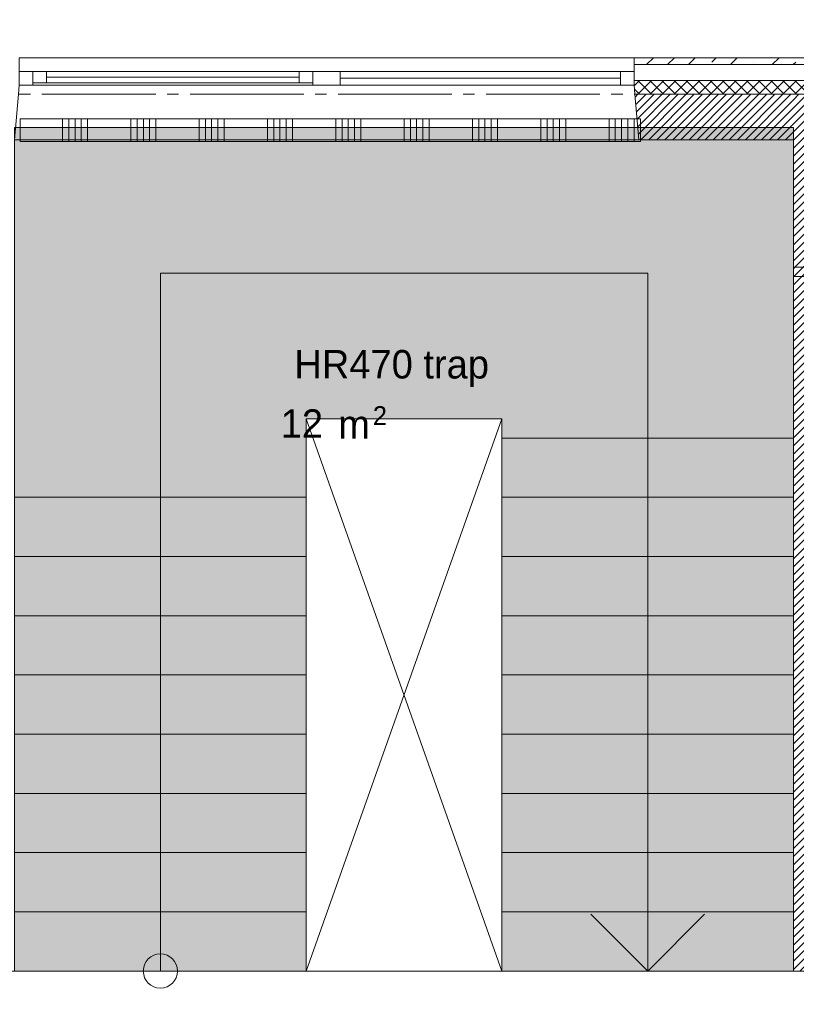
# Model space of a CAD drawing. Header units: millimetres. Extents: x -6136 to 498671, y -8363 to 238556.
# Tile 19 of 47: x 9002 to 12413, y 28404 to 32727. Entities that reach past the tile are written whole.
import ezdxf
from ezdxf.enums import TextEntityAlignment as Align

# ---------------------------------------------------------------- set-up
doc = ezdxf.new("R2010")
doc.units = ezdxf.units.MM
doc.header["$MEASUREMENT"] = 0
doc.linetypes.add('B0204', pattern=[650, 500, -50, 50, -50])
for name, color, linetype in [('21 Buitenwanden', 7, 'Continuous'), ('21 Buitenwanden Doorsnede-arcering', 7, 'Continuous'), ('21 Buitenwanden Laagscheidingslijnen', 7, 'Continuous'), ('21 Buitenwanden Ramen', 7, 'Continuous'), ('22 C Binnenwanden', 7, 'Continuous'), ('22 C Binnenwanden Doorsnede-arcering', 7, 'Continuous'), ('22 NC Binnenwanden', 7, 'Continuous'), ('22 NC Binnenwanden Doorsnede-arcering', 7, 'Continuous'), ('23 Vloeren', 7, 'Continuous'), ('24 Trappen', 7, 'Continuous'), ('24 Trappen Afdek-arcering', 7, 'Continuous'), ('33 Vides', 7, 'Continuous'), ('A Stramien', 7, 'Continuous'), ('Z Ruimtebenaming fase 1', 7, 'Continuous'), ('Z Ruimtebenaming fase 1 Zone omranding', 7, 'Continuous'), ('Z Ruimtebenaming fase 1 Zone tekst', 7, 'Continuous')]:
    doc.layers.add(name, color=color, linetype=linetype)
pattern_1 = [(45, (0, 0), (-17.67767, 17.67767), [])]
pattern_2 = [(135, (0, 0), (26.516504, 26.516504), []), (225, (0, 0), (-26.516504, 26.516504), [])]
pattern_3 = [(45, (0, 0), (-91.9239, 91.9239), []), (45, (-45.96, 45.96), (-91.9239, 91.9239), [97.5, -32.5, 0, -32.5])]

# ---------------------------------------------------------------- blocks, each defined once
blk = doc.blocks.new('trap_HR470_34_1', base_point=(10635.6, 31181.6))
at = {"layer": 'Z Ruimtebenaming fase 1 Zone tekst', "color": 2, "lineweight": 0}
for tag, height, p in [('DUMMY_941', 125, (11122.8, 31318.3)), ('DUMMY_942', 125, (10148.3, 31057.9)), ('DUMMY_943', 125, (10148.3, 31016.4)), ('DUMMY_944', 125, (10354.4, 31012.5)), ('DUMMY_945', 83.3, (10553.1, 31030.2))]:
    blk.add_attdef(tag, text='', height=height, dxfattribs=at).set_placement(p, align=Align.TOP_LEFT)
blk.add_attdef('ROOM_NUMBER', text='', height=125, dxfattribs=at).set_placement((10635.6, 31276.8), align=Align.TOP_CENTER)
blk = doc.blocks.new('Slab_1_1', base_point=(200, 32200))
at = {"layer": '23 Vloeren', "color": 1, "linetype": 'Continuous', "lineweight": 0, "flags": 128}
blk.add_lwpolyline([(200, 32200), (200, 7400), (4520, 7400), (4520, 8150), (8080, 8150), (8080, 7400), (12400, 7400), (12400, 22320), (21800, 22320), (21800, 20900), (46600, 20900), (46600, 25220), (45850, 25220), (45850, 28780), (46600, 28780), (46600, 33100), (21800, 33100), (21800, 31600), (12400, 31600), (12400, 28550), (8780, 28550), (8780, 30202.3), (7150, 30202.3), (7150, 32200)], close=True, dxfattribs=at)
blk = doc.blocks.new('Stair_1_1')
at = {"layer": '24 Trappen Afdek-arcering', "linetype": 'Continuous', "lineweight": 0, "true_color": 0xffffff}
for points in [[(12400, 30890), (12400, 32254.5), (8980, 32254.5), (8980, 30815.8), (8980, 30630), (10260, 30630), (10260, 30815.8), (10260, 30974.5), (11120, 30974.5), (11120, 30890)], [(12400, 30890), (11120, 30890), (11120, 30630), (12400, 30630)], [(8980, 30370), (10260, 30370), (10260, 30630), (8980, 30630)], [(12400, 30630), (11120, 30630), (11120, 30370), (12400, 30370)], [(8980, 30110), (10260, 30110), (10260, 30370), (8980, 30370)], [(12400, 30370), (11120, 30370), (11120, 30110), (12400, 30110)], [(8980, 29850), (10260, 29850), (10260, 30110), (8980, 30110)], [(12400, 30110), (11120, 30110), (11120, 29850), (12400, 29850)], [(8980, 29590), (10260, 29590), (10260, 29850), (8980, 29850)], [(12400, 29850), (11120, 29850), (11120, 29590), (12400, 29590)], [(8980, 29330), (10260, 29330), (10260, 29590), (8980, 29590)], [(12400, 29590), (11120, 29590), (11120, 29330), (12400, 29330)], [(8980, 29070), (10260, 29070), (10260, 29330), (8980, 29330)], [(12400, 29330), (11120, 29330), (11120, 29070), (12400, 29070)], [(8980, 28810), (10260, 28810), (10260, 29070), (8980, 29070)], [(12400, 29070), (11120, 29070), (11120, 28810), (12400, 28810)], [(8980, 28550), (10260, 28550), (10260, 28810), (8980, 28810)], [(12400, 28810), (11120, 28810), (11120, 28550), (12400, 28550)]]:
    blk.add_hatch(color=7, dxfattribs=at).paths.add_polyline_path(points)
at = {"layer": '24 Trappen', "color": 9, "linetype": 'Continuous', "lineweight": 0}
for p, q in [((12400, 32254.5), (8980, 32254.5)), ((8980, 32254.5), (8980, 30815.8)), ((12400, 30890), (12400, 32254.5)), ((9620, 30815.8), (9620, 31614.5)), ((9620, 31614.5), (11760, 31614.5)), ((11760, 31614.5), (11760, 30890)), ((10260, 30815.8), (10260, 30974.5)), ((10260, 30974.5), (11120, 30974.5)), ((11120, 30974.5), (11120, 30890)), ((11120, 30890), (12400, 30890)), ((12400, 30890), (11120, 30890)), ((11120, 30890), (11120, 30630)), ((11760, 30890), (11760, 28810)), ((12400, 30630), (12400, 30890)), ((8980, 30815.8), (8980, 30630)), ((9620, 30630), (9620, 30815.8)), ((10260, 30630), (10260, 30815.8)), ((10260, 30630), (8980, 30630)), ((8980, 30630), (8980, 30370)), ((8980, 30630), (10260, 30630)), ((9620, 28810), (9620, 30630)), ((10260, 30370), (10260, 30630)), ((11120, 30630), (12400, 30630)), ((12400, 30630), (11120, 30630)), ((11120, 30630), (11120, 30370)), ((12400, 30370), (12400, 30630)), ((10260, 30370), (8980, 30370)), ((8980, 30370), (8980, 30110)), ((8980, 30370), (10260, 30370)), ((10260, 30110), (10260, 30370)), ((11120, 30370), (12400, 30370)), ((12400, 30370), (11120, 30370)), ((11120, 30370), (11120, 30110)), ((12400, 30110), (12400, 30370)), ((10260, 30110), (8980, 30110)), ((8980, 30110), (8980, 29850)), ((8980, 30110), (10260, 30110)), ((10260, 29850), (10260, 30110)), ((11120, 30110), (12400, 30110)), ((12400, 30110), (11120, 30110)), ((11120, 30110), (11120, 29850)), ((12400, 29850), (12400, 30110)), ((10260, 29850), (8980, 29850)), ((8980, 29850), (8980, 29590)), ((8980, 29850), (10260, 29850)), ((10260, 29590), (10260, 29850)), ((11120, 29850), (12400, 29850)), ((12400, 29850), (11120, 29850)), ((11120, 29850), (11120, 29590)), ((12400, 29590), (12400, 29850)), ((10260, 29590), (8980, 29590)), ((8980, 29590), (8980, 29330)), ((8980, 29590), (10260, 29590)), ((10260, 29330), (10260, 29590)), ((11120, 29590), (12400, 29590)), ((12400, 29590), (11120, 29590)), ((11120, 29590), (11120, 29330)), ((12400, 29330), (12400, 29590)), ((10260, 29330), (8980, 29330)), ((8980, 29330), (8980, 29070)), ((8980, 29330), (10260, 29330)), ((10260, 29070), (10260, 29330)), ((11120, 29330), (12400, 29330)), ((12400, 29330), (11120, 29330)), ((11120, 29330), (11120, 29070)), ((12400, 29070), (12400, 29330)), ((10260, 29070), (8980, 29070)), ((8980, 29070), (8980, 28810)), ((8980, 29070), (10260, 29070)), ((10260, 28810), (10260, 29070)), ((11120, 29070), (12400, 29070)), ((12400, 29070), (11120, 29070)), ((11120, 29070), (11120, 28810)), ((12400, 28810), (12400, 29070)), ((10260, 28810), (8980, 28810)), ((8980, 28810), (8980, 28550)), ((8980, 28810), (10260, 28810)), ((9620, 28550), (9620, 28810)), ((10260, 28550), (10260, 28810)), ((11120, 28810), (12400, 28810)), ((12400, 28810), (11120, 28810)), ((11120, 28810), (11120, 28550)), ((11760, 28550), (11510, 28800)), ((11760, 28810), (11760, 28550)), ((12010, 28800), (11760, 28550)), ((12400, 28550), (12400, 28810)), ((8980, 28550), (10260, 28550)), ((11120, 28550), (12400, 28550))]:
    blk.add_line(p, q, dxfattribs=at)
for start, end in [(0, 180), (180, 0)]:
    blk.add_arc((9620, 28550), 75, start, end, dxfattribs=at)
blk = doc.blocks.new('Wall_28_1', base_point=(12600, 31840))
at = {"layer": '21 Buitenwanden Doorsnede-arcering', "linetype": 'Continuous', "lineweight": 0, "true_color": 0x000000}
h = blk.add_hatch(dxfattribs=at)
h.set_pattern_fill('220_Gewapend_beton___pre_2B', color=18, style=0, pattern_type=2)
h.set_pattern_definition(pattern_1)
h.paths.add_polyline_path([(12600, 31840), (12400, 31840), (12400, 31640)])
h = blk.add_hatch(dxfattribs=at)
h.set_pattern_fill('220_Gewapend_beton___pre_2B', color=18, style=0, pattern_type=2)
h.set_pattern_definition(pattern_1)
h.paths.add_polyline_path([(12600, 31840), (12400, 31640), (12600, 31640)])
at = {"layer": '21 Buitenwanden', "color": 1, "linetype": 'Continuous', "lineweight": 0, "flags": 128}
for points in [[(12400, 31640), (12400, 31840)], [(12400, 31640), (13907.5, 31640)]]:
    blk.add_lwpolyline(points, dxfattribs=at)
blk = doc.blocks.new('Wall_51_1', base_point=(12600, 31840))
at = {"layer": '21 Buitenwanden Doorsnede-arcering', "linetype": 'Continuous', "lineweight": 0, "true_color": 0x000000}
h = blk.add_hatch(dxfattribs=at)
h.set_pattern_fill('160_Natuursteen_0001', color=18, style=0, pattern_type=2)
h.set_pattern_definition(pattern_3)
h.paths.add_polyline_path([(12730, 32530), (12760, 32560), (12730, 32560)])
h = blk.add_hatch(dxfattribs=at)
h.set_pattern_fill('160_Natuursteen_0001', color=18, style=0, pattern_type=2)
h.set_pattern_definition(pattern_3)
h.paths.add_polyline_path([(12730, 32530), (12760, 32530), (12760, 32560)])
h = blk.add_hatch(dxfattribs=at)
h.set_pattern_fill('160_Natuursteen_0001', color=18, style=0, pattern_type=2)
h.set_pattern_definition(pattern_3)
h.paths.add_polyline_path([(12730, 32530), (12730, 32000), (12760, 32000), (12760, 32530)])
h = blk.add_hatch(dxfattribs=at)
h.set_pattern_fill('415_Isolatie_ruit_0001', color=18, style=0, pattern_type=2)
h.set_pattern_definition(pattern_2)
h.paths.add_polyline_path([(12600, 32460), (12600, 32400), (12660, 32460)])
h = blk.add_hatch(dxfattribs=at)
h.set_pattern_fill('415_Isolatie_ruit_0001', color=18, style=0, pattern_type=2)
h.set_pattern_definition(pattern_2)
h.paths.add_polyline_path([(12600, 32400), (12660, 32400), (12660, 32460)])
h = blk.add_hatch(dxfattribs=at)
h.set_pattern_fill('220_Gewapend_beton___pre_2B', color=18, style=0, pattern_type=2)
h.set_pattern_definition(pattern_1)
h.paths.add_polyline_path([(12400, 32200), (12600, 32400), (12400, 32400)])
h = blk.add_hatch(dxfattribs=at)
h.set_pattern_fill('220_Gewapend_beton___pre_2B', color=18, style=0, pattern_type=2)
h.set_pattern_definition(pattern_1)
h.paths.add_polyline_path([(12400, 32200), (12600, 32200), (12600, 32400)])
h = blk.add_hatch(dxfattribs=at)
h.set_pattern_fill('415_Isolatie_ruit_0001', color=18, style=0, pattern_type=2)
h.set_pattern_definition(pattern_2)
h.paths.add_polyline_path([(12600, 32400), (12600, 31900), (12660, 31900), (12660, 32400)])
h = blk.add_hatch(dxfattribs=at)
h.set_pattern_fill('220_Gewapend_beton___pre_2B', color=18, style=0, pattern_type=2)
h.set_pattern_definition(pattern_1)
h.paths.add_polyline_path([(12400, 32200), (12400, 31840), (12600, 31840), (12600, 32200)])
h = blk.add_hatch(dxfattribs=at)
h.set_pattern_fill('415_Isolatie_ruit_0001', color=18, style=0, pattern_type=2)
h.set_pattern_definition(pattern_2)
h.paths.add_polyline_path([(12600, 31970), (12660, 31970), (12660, 32000), (12600, 32000)])
h = blk.add_hatch(dxfattribs=at)
h.set_pattern_fill('415_Isolatie_ruit_0001', color=18, style=0, pattern_type=2)
h.set_pattern_definition(pattern_2)
h.paths.add_polyline_path([(12600, 31900), (12660, 31900), (12660, 31970), (12600, 31970)])
at = {"layer": '21 Buitenwanden', "color": 2, "linetype": 'Continuous', "lineweight": 0, "flags": 128}
for points in [[(12760, 32560), (12730, 32560)], [(12760, 32000), (12760, 32560)]]:
    blk.add_lwpolyline(points, dxfattribs=at)
at = {"layer": '21 Buitenwanden', "color": 1, "linetype": 'Continuous', "lineweight": 0, "flags": 128}
blk.add_lwpolyline([(12400, 32200), (12400, 31840)], dxfattribs=at)
at = {"layer": '21 Buitenwanden Laagscheidingslijnen', "color": 2, "linetype": 'Continuous', "lineweight": 0}
for p, q in [((12730, 32530), (12660, 32530)), ((12730, 32460), (12730, 32530)), ((12730, 32000), (12730, 32460)), ((12730, 31970), (12730, 32000)), ((12730, 32000), (12730, 31970))]:
    blk.add_line(p, q, dxfattribs=at)
at = {"layer": '21 Buitenwanden Laagscheidingslijnen', "color": 1, "linetype": 'Continuous', "lineweight": 0}
for p, q in [((12660, 32460), (12600, 32460)), ((12660, 32400), (12660, 32460)), ((12600, 32400), (12400, 32400)), ((12600, 32200), (12600, 32400)), ((12660, 31970), (12660, 32400)), ((12600, 31900), (12600, 32200)), ((12660, 31970), (12660, 32000)), ((12660, 31900), (12660, 31970)), ((12660, 31970), (12660, 31900)), ((12600, 31900), (12600, 31840))]:
    blk.add_line(p, q, dxfattribs=at)
blk = doc.blocks.new('Rnx verticaal 23_12')
at = {"layer": '21 Buitenwanden Ramen', "color": 9, "linetype": 'Continuous', "lineweight": 0}
for p, q in [((-675, 60), (675, 60)), ((-675, 30), (-675, 0)), ((-675, 0), (-675, -40)), ((-675, 0), (-675, -40)), ((-555, 0), (555, 0)), ((615, -60), (-615, -60)), ((-696, -300), (675, -300))]:
    blk.add_line(p, q, dxfattribs=at)
at = {"layer": '21 Buitenwanden Ramen', "color": 2, "linetype": 'Continuous', "lineweight": 0}
blk.add_line((-675, 60), (-675, 30), dxfattribs=at)
at = {"layer": '21 Buitenwanden Ramen', "color": 1, "linetype": 'Continuous', "lineweight": 0}
for p, q in [((-675, 0), (-615, 0)), ((-615, 0), (-615, -50)), ((-615, 0), (-555, 0)), ((-615, -50), (-615, 0)), ((-555, 0), (-555, -50)), ((-555, 0), (555, 0)), ((555, -50), (555, 0)), ((555, 0), (615, 0)), ((615, -50), (615, 0)), ((615, 0), (675, 0)), ((615, 0), (615, -50)), ((-675, -40), (-675, -60)), ((-675, -40), (-675, -60)), ((-555, -25), (555, -25)), ((-675, -60), (-678.5, -100)), ((-615, -60), (-675, -60)), ((-615, -50), (-615, -60)), ((-555, -50), (-615, -50)), ((555, -50), (-555, -50)), ((615, -50), (555, -50)), ((615, -60), (615, -50)), ((675, -60), (615, -60)), ((-678.5, -100), (-696, -300))]:
    blk.add_line(p, q, dxfattribs=at)
blk = doc.blocks.new('Rnx verticaal 23_13')
at = {"layer": '21 Buitenwanden Ramen', "color": 9, "linetype": 'Continuous', "lineweight": 0}
for p, q in [((-675, 60), (675, 60)), ((675, 30), (675, 0)), ((675, 0), (675, -40)), ((675, 0), (675, -40)), ((-675, -300), (696, -300))]:
    blk.add_line(p, q, dxfattribs=at)
at = {"layer": '21 Buitenwanden Ramen', "color": 2, "linetype": 'Continuous', "lineweight": 0}
blk.add_line((675, 60), (675, 30), dxfattribs=at)
at = {"layer": '21 Buitenwanden Ramen', "color": 1, "linetype": 'Continuous', "lineweight": 0}
for p, q in [((-675, 0), (-615, 0)), ((-615, 0), (-615, -60)), ((-615, 0), (615, 0)), ((615, -60), (615, 0)), ((615, 0), (675, 0)), ((-615, -30), (615, -30)), ((675, -40), (675, -60)), ((675, -40), (675, -60)), ((-615, -60), (-675, -60)), ((615, -60), (-615, -60)), ((675, -60), (615, -60)), ((675, -60), (678.5, -100)), ((678.5, -100), (696, -300))]:
    blk.add_line(p, q, dxfattribs=at)
blk = doc.blocks.new('Wall_52_1', base_point=(12600, 32400))
at = {"layer": '21 Buitenwanden Doorsnede-arcering', "linetype": 'Continuous', "lineweight": 0, "true_color": 0x000000}
h = blk.add_hatch(dxfattribs=at)
h.set_pattern_fill('160_Natuursteen_0001', color=18, style=0, pattern_type=2)
h.set_pattern_definition(pattern_3)
h.paths.add_polyline_path([(12730, 32560), (11700, 32560), (11700, 32530), (12730, 32530)])
h = blk.add_hatch(dxfattribs=at)
h.set_pattern_fill('415_Isolatie_ruit_0001', color=18, style=0, pattern_type=2)
h.set_pattern_definition([(225, (0, 0), (-26.516504, 26.516504), []), (315, (0, 0), (26.516504, 26.516504), [])])
h.paths.add_polyline_path([(12600, 32460), (11700, 32460), (11700, 32440), (11703.5, 32400), (12600, 32400)])
h = blk.add_hatch(dxfattribs=at)
h.set_pattern_fill('220_Gewapend_beton___pre_2B', color=18, style=0, pattern_type=2)
h.set_pattern_definition(pattern_1)
h.paths.add_polyline_path([(12400, 32400), (11703.5, 32400), (11721, 32200), (12400, 32200)])
at = {"layer": '21 Buitenwanden', "color": 2, "linetype": 'Continuous', "lineweight": 0}
blk.add_line((11700, 32560), (11700, 32530), dxfattribs=at)
at = {"layer": '21 Buitenwanden', "color": 9, "linetype": 'Continuous', "lineweight": 0}
for p, q in [((11700, 32530), (11700, 32500)), ((11700, 32500), (11700, 32460))]:
    blk.add_line(p, q, dxfattribs=at)
at = {"layer": '21 Buitenwanden', "color": 1, "linetype": 'Continuous', "lineweight": 0}
for p, q in [((11700, 32460), (11700, 32440)), ((11700, 32440), (11703.5, 32400)), ((11703.5, 32400), (11721, 32200))]:
    blk.add_line(p, q, dxfattribs=at)
at = {"layer": '21 Buitenwanden', "color": 2, "linetype": 'Continuous', "lineweight": 0, "flags": 128}
blk.add_lwpolyline([(12730, 32560), (11700, 32560)], dxfattribs=at)
at = {"layer": '21 Buitenwanden', "color": 1, "linetype": 'Continuous', "lineweight": 0, "flags": 128}
blk.add_lwpolyline([(11721, 32200), (12400, 32200)], dxfattribs=at)
at = {"layer": '21 Buitenwanden Laagscheidingslijnen', "color": 2, "linetype": 'Continuous', "lineweight": 0}
blk.add_line((12660, 32530), (11700, 32530), dxfattribs=at)
at = {"layer": '21 Buitenwanden Laagscheidingslijnen', "color": 1, "linetype": 'Continuous', "lineweight": 0}
for p, q in [((12600, 32460), (11700, 32460)), ((12400, 32400), (11703.5, 32400)), ((12600, 32400), (12400, 32400))]:
    blk.add_line(p, q, dxfattribs=at)
at = {"layer": '21 Buitenwanden Ramen', "color": 1, "linetype": 'Continuous', "lineweight": 0, "zscale": 1000}
for name, p in [('Rnx verticaal 23_12', (9675, 32500)), ('Rnx verticaal 23_13', (11025, 32500))]:
    blk.add_blockref(name, p, dxfattribs=at)
blk = doc.blocks.new('Wall_65_1', base_point=(12550, 31640))
at = {"layer": '22 C Binnenwanden Doorsnede-arcering', "linetype": 'Continuous', "lineweight": 0, "true_color": 0x000000}
h = blk.add_hatch(dxfattribs=at)
h.set_pattern_fill('220_Gewapend_beton___pre_2B', color=18, style=0, pattern_type=2)
h.set_pattern_definition(pattern_1)
h.paths.add_polyline_path([(12400, 31640), (12400, 28550), (12600, 28550), (12600, 31640)])
at = {"layer": '22 C Binnenwanden', "color": 1, "linetype": 'Continuous', "lineweight": 0, "flags": 128}
for points in [[(12400, 31640), (12400, 28550)], [(12600, 31640), (12400, 31640)], [(12600, 28550), (12600, 31640)], [(12400, 28550), (12600, 28550)]]:
    blk.add_lwpolyline(points, dxfattribs=at)
blk = doc.blocks.new('*X376')
at = {"layer": '22 NC Binnenwanden Doorsnede-arcering', "color": 7, "linetype": 'Continuous', "lineweight": 0}
for p, q in [((9190.3, 32192.3), (9190.3, 32292.3)), ((9217.7, 32192.3), (9217.7, 32292.3)), ((9245.1, 32192.3), (9245.1, 32292.3)), ((9272.6, 32192.3), (9272.6, 32292.3)), ((9300, 32192.3), (9300, 32292.3)), ((9490.3, 32192.3), (9490.3, 32292.3)), ((9517.7, 32192.3), (9517.7, 32292.3)), ((9545.1, 32192.3), (9545.1, 32292.3)), ((9572.6, 32192.3), (9572.6, 32292.3)), ((9600, 32192.3), (9600, 32292.3)), ((9790.3, 32192.3), (9790.3, 32292.3)), ((9817.7, 32192.3), (9817.7, 32292.3)), ((9845.1, 32192.3), (9845.1, 32292.3)), ((9872.6, 32192.3), (9872.6, 32292.3)), ((9900, 32192.3), (9900, 32292.3)), ((10090.3, 32192.3), (10090.3, 32292.3)), ((10117.7, 32192.3), (10117.7, 32292.3)), ((10145.1, 32192.3), (10145.1, 32292.3)), ((10172.6, 32192.3), (10172.6, 32292.3)), ((10200, 32192.3), (10200, 32292.3)), ((10390.3, 32192.3), (10390.3, 32292.3)), ((10417.7, 32192.3), (10417.7, 32292.3)), ((10445.1, 32192.3), (10445.1, 32292.3)), ((10472.6, 32192.3), (10472.6, 32292.3)), ((10500, 32192.3), (10500, 32292.3)), ((10690.3, 32192.3), (10690.3, 32292.3)), ((10717.7, 32192.3), (10717.7, 32292.3)), ((10745.1, 32192.3), (10745.1, 32292.3)), ((10772.6, 32192.3), (10772.6, 32292.3)), ((10800, 32192.3), (10800, 32292.3)), ((10990.3, 32192.3), (10990.3, 32292.3)), ((11017.7, 32192.3), (11017.7, 32292.3)), ((11045.1, 32192.3), (11045.1, 32292.3)), ((11072.6, 32192.3), (11072.6, 32292.3)), ((11100, 32192.3), (11100, 32292.3)), ((11290.3, 32192.3), (11290.3, 32292.3)), ((11317.7, 32192.3), (11317.7, 32292.3)), ((11345.1, 32192.3), (11345.1, 32292.3)), ((11372.6, 32192.3), (11372.6, 32292.3)), ((11400, 32192.3), (11400, 32292.3)), ((11590.3, 32192.3), (11590.3, 32292.3)), ((11617.7, 32192.3), (11617.7, 32292.3)), ((11645.1, 32192.3), (11645.1, 32292.3)), ((11672.6, 32192.3), (11672.6, 32292.3)), ((11700, 32192.3), (11700, 32292.3))]:
    blk.add_line(p, q, dxfattribs=at)
blk = doc.blocks.new('Wall_102_1', base_point=(9004.2, 32192.3))
at = {"layer": '22 NC Binnenwanden', "color": 1, "linetype": 'Continuous', "lineweight": 0, "flags": 128}
for points in [[(11727.6, 32292.3), (9004.2, 32292.3)], [(9004.2, 32292.3), (9004.2, 32192.3)], [(11727.6, 32192.3), (11727.6, 32292.3)], [(9004.2, 32192.3), (11727.6, 32192.3)]]:
    blk.add_lwpolyline(points, dxfattribs=at)
at = {"layer": '22 NC Binnenwanden', "color": 1, "lineweight": 0}
blk.add_blockref('*X376', (0, 0), dxfattribs=at)
blk = doc.blocks.new('Standard grid marker')
at = {"layer": 'A Stramien', "color": 9, "linetype": 'B0204', "lineweight": 0}
blk.add_line((3000, 0), (67800, 0), dxfattribs=at)
at = {"layer": 'A Stramien', "color": 2, "lineweight": 0}
for tag, p in [('AC_MarkerText_1_0', (-175, -4.6)), ('AC_MarkerText_1_1', (70975, -4.6))]:
    blk.add_attdef(tag, text='', height=175, dxfattribs=at).set_placement(p, align=Align.MIDDLE_CENTER)

msp = doc.modelspace()

# ---------------------------------------------------------------- linework, layer by layer
at = {"layer": '33 Vides', "color": 1, "linetype": 'Continuous', "lineweight": 0}
for points in [[(10260, 28550), (11120, 30974.5)], [(10260, 30974.5), (11120, 28550)]]:
    msp.add_lwpolyline(points, dxfattribs=at)
at = {"layer": 'Z Ruimtebenaming fase 1 Zone omranding', "color": 7, "linetype": 'Continuous', "lineweight": 0, "flags": 128}
for points in [[(8980, 32200), (8980, 28550), (12400, 28550), (12400, 32200)], [(7250.3, 25450), (7400, 25450), (7400, 24864), (12399.8, 24864), (12399.8, 25450), (13665, 25450), (13665, 28550), (7250.3, 28550)]]:
    msp.add_lwpolyline(points, close=True, dxfattribs=at)

# ---------------------------------------------------------------- block references
at = {"layer": '21 Buitenwanden', "color": 1, "lineweight": 0}
for name, p in [('Wall_52_1', (12600, 32400)), ('Wall_51_1', (12600, 31840)), ('Wall_28_1', (12600, 31840))]:
    msp.add_blockref(name, p, dxfattribs=at)
at = {"layer": '22 C Binnenwanden', "color": 1, "lineweight": 0}
msp.add_blockref('Wall_65_1', (12550, 31640), dxfattribs=at)
at = {"layer": '22 NC Binnenwanden', "color": 1, "lineweight": 0}
msp.add_blockref('Wall_102_1', (9004.2, 32192.3), dxfattribs=at)
at = {"layer": '23 Vloeren', "color": 1, "linetype": 'Continuous', "lineweight": 0}
msp.add_blockref('Slab_1_1', (200, 32200), dxfattribs=at)
at = {"layer": '24 Trappen', "color": 253, "linetype": 'Continuous', "lineweight": 0, "true_color": 0x99a3a6}
msp.add_blockref('Stair_1_1', (0, 0), dxfattribs=at)
at = {"layer": 'A Stramien', "color": 1, "linetype": 'Continuous', "lineweight": 0, "zscale": 1000}
msp.add_blockref('Standard grid marker', (-3000, 32400), dxfattribs=at)
at = {"layer": 'Z Ruimtebenaming fase 1', "color": 2, "linetype": 'Continuous', "lineweight": 0}
msp.add_blockref('trap_HR470_34_1', (10635.6, 31181.6), dxfattribs=at).add_auto_attribs({'ROOM_NUMBER': 'HR470 trap', 'DUMMY_943': '12', 'DUMMY_944': ' m', 'DUMMY_945': '2'})

doc.saveas('drawing.dxf')
